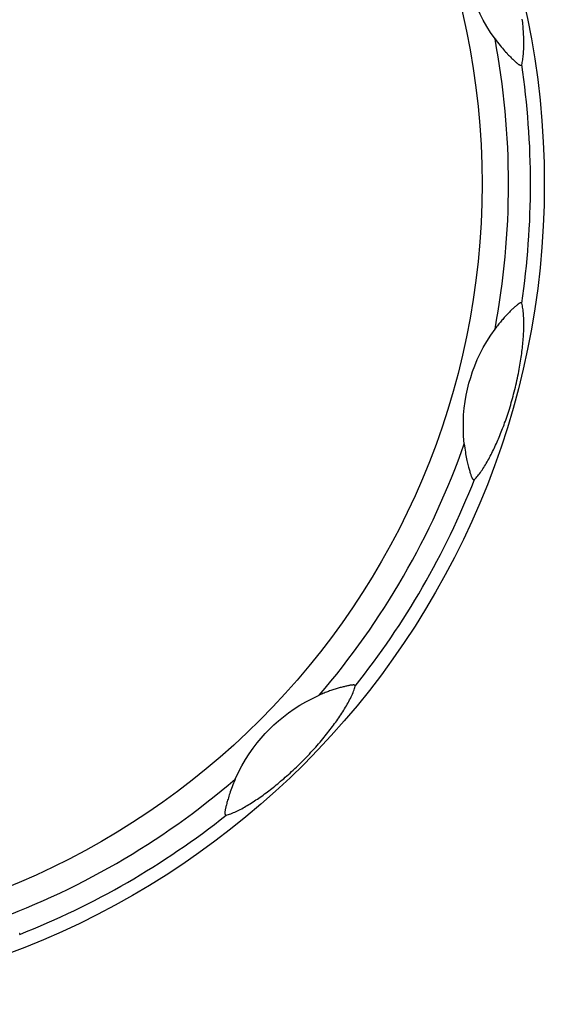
# Model space of a CAD drawing. Header units: millimetres. Extents: x 2431 to 3770, y -315 to 702.
# Tile 31 of 44: x 2904 to 2916, y -116 to -95. Entities that reach past the tile are written whole.
import ezdxf

# ---------------------------------------------------------------- set-up
doc = ezdxf.new("R2010")
doc.units = ezdxf.units.MM
doc.header["$LTSCALE"] = 65.395
doc.layers.add('5005-350G010DXF_CONTINUOUS_LINE', color=7, linetype='CONTINUOUS')

msp = doc.modelspace()

# ---------------------------------------------------------------- linework, layer by layer
at = {"layer": '5005-350G010DXF_CONTINUOUS_LINE', "color": 7, "linetype": 'Continuous'}
for points in [[(2914.811, -95.271), (2914.715, -95.134), (2914.629, -94.998), (2914.551, -94.862), (2914.482, -94.727), (2914.419, -94.592), (2914.364, -94.459), (2914.315, -94.329), (2914.273, -94.2), (2914.236, -94.071), (2914.204, -93.94), (2914.177, -93.808), (2914.154, -93.672), (2914.136, -93.53), (2914.123, -93.384), (2914.116, -93.234), (2914.116, -93.079), (2914.122, -92.919), (2914.136, -92.754)], [(2915.397, -95.839), (2915.404, -95.814), (2915.41, -95.789), (2915.416, -95.762), (2915.421, -95.733), (2915.425, -95.703), (2915.429, -95.672), (2915.432, -95.641), (2915.435, -95.608), (2915.438, -95.575), (2915.44, -95.542), (2915.442, -95.508), (2915.443, -95.473), (2915.444, -95.438), (2915.444, -95.402), (2915.444, -95.366), (2915.444, -95.33), (2915.443, -95.293), (2915.442, -95.256), (2915.441, -95.219), (2915.439, -95.182), (2915.437, -95.144), (2915.435, -95.106), (2915.432, -95.068), (2915.429, -95.03), (2915.426, -94.992), (2915.422, -94.953), (2915.419, -94.915), (2915.415, -94.876), (2915.41, -94.838)], [(2914.811, -95.271), (2914.839, -95.31), (2914.868, -95.347), (2914.895, -95.382), (2914.922, -95.415), (2914.948, -95.446), (2914.973, -95.476), (2914.998, -95.505), (2915.022, -95.532), (2915.045, -95.558), (2915.067, -95.582), (2915.088, -95.605), (2915.109, -95.627), (2915.129, -95.648), (2915.148, -95.667), (2915.166, -95.686), (2915.184, -95.703), (2915.2, -95.719), (2915.216, -95.735), (2915.231, -95.749), (2915.245, -95.762), (2915.258, -95.774), (2915.27, -95.785), (2915.281, -95.794), (2915.292, -95.803), (2915.302, -95.812), (2915.311, -95.819), (2915.32, -95.826), (2915.329, -95.832), (2915.338, -95.838), (2915.346, -95.842), (2915.353, -95.846), (2915.36, -95.848), (2915.366, -95.85), (2915.371, -95.851), (2915.376, -95.851), (2915.379, -95.85), (2915.383, -95.85), (2915.385, -95.849), (2915.388, -95.848), (2915.39, -95.847), (2915.392, -95.845), (2915.393, -95.844), (2915.395, -95.842), (2915.396, -95.841), (2915.397, -95.839)], [(2914.36, -104.941), (2914.378, -104.923), (2914.397, -104.904), (2914.415, -104.884), (2914.433, -104.861), (2914.452, -104.838), (2914.471, -104.813), (2914.49, -104.788), (2914.509, -104.761), (2914.527, -104.734), (2914.546, -104.706), (2914.565, -104.677), (2914.583, -104.648), (2914.601, -104.618), (2914.62, -104.587), (2914.638, -104.556), (2914.655, -104.524), (2914.673, -104.492), (2914.691, -104.46), (2914.708, -104.427), (2914.725, -104.393), (2914.742, -104.36), (2914.759, -104.326), (2914.776, -104.292), (2914.792, -104.257), (2914.809, -104.222), (2914.825, -104.187), (2914.841, -104.152), (2914.857, -104.117), (2914.872, -104.081), (2914.888, -104.045), (2914.903, -104.008), (2914.919, -103.972), (2914.934, -103.934), (2914.949, -103.896), (2914.964, -103.858), (2914.979, -103.819), (2914.994, -103.78), (2915.009, -103.74), (2915.023, -103.699), (2915.038, -103.658), (2915.053, -103.616), (2915.068, -103.573), (2915.082, -103.529), (2915.097, -103.485), (2915.112, -103.439), (2915.126, -103.394), (2915.141, -103.347), (2915.155, -103.301), (2915.168, -103.254), (2915.182, -103.208), (2915.195, -103.162), (2915.207, -103.115), (2915.22, -103.067), (2915.233, -103.019), (2915.245, -102.969), (2915.258, -102.918), (2915.27, -102.867), (2915.282, -102.816), (2915.293, -102.765), (2915.304, -102.715), (2915.314, -102.666), (2915.324, -102.618), (2915.334, -102.57), (2915.342, -102.523), (2915.351, -102.478), (2915.359, -102.432), (2915.366, -102.388), (2915.373, -102.344), (2915.38, -102.301), (2915.386, -102.258), (2915.392, -102.216), (2915.398, -102.174), (2915.403, -102.133), (2915.408, -102.092), (2915.413, -102.052), (2915.417, -102.012), (2915.421, -101.972), (2915.425, -101.932), (2915.428, -101.892), (2915.431, -101.853), (2915.434, -101.813), (2915.437, -101.774), (2915.439, -101.735), (2915.441, -101.696), (2915.442, -101.658), (2915.443, -101.619), (2915.444, -101.581), (2915.444, -101.544), (2915.444, -101.506), (2915.444, -101.469), (2915.443, -101.432), (2915.441, -101.395), (2915.439, -101.359), (2915.437, -101.324), (2915.434, -101.289), (2915.431, -101.254), (2915.427, -101.221), (2915.422, -101.189), (2915.417, -101.157), (2915.411, -101.128), (2915.404, -101.099), (2915.397, -101.072)], [(2915.397, -101.072), (2915.396, -101.071), (2915.395, -101.069), (2915.394, -101.068), (2915.393, -101.067), (2915.391, -101.065), (2915.389, -101.064), (2915.387, -101.063), (2915.385, -101.062), (2915.382, -101.062), (2915.379, -101.062), (2915.375, -101.062), (2915.371, -101.063), (2915.367, -101.064), (2915.361, -101.066), (2915.355, -101.068), (2915.349, -101.072), (2915.342, -101.076), (2915.335, -101.08), (2915.328, -101.085), (2915.321, -101.091), (2915.312, -101.097), (2915.303, -101.104), (2915.294, -101.112), (2915.283, -101.121), (2915.272, -101.131), (2915.26, -101.141), (2915.247, -101.153), (2915.233, -101.165), (2915.219, -101.179), (2915.204, -101.193), (2915.189, -101.206), (2915.175, -101.22), (2915.16, -101.235), (2915.145, -101.25), (2915.129, -101.266), (2915.113, -101.282), (2915.097, -101.299), (2915.08, -101.317), (2915.063, -101.334), (2915.047, -101.352), (2915.03, -101.37), (2915.013, -101.389), (2914.997, -101.408), (2914.98, -101.427), (2914.964, -101.446), (2914.947, -101.465), (2914.931, -101.485), (2914.915, -101.505), (2914.898, -101.525), (2914.881, -101.547), (2914.864, -101.568), (2914.847, -101.591), (2914.829, -101.615), (2914.811, -101.639)], [(2914.136, -104.157), (2914.122, -103.99), (2914.116, -103.829), (2914.116, -103.673), (2914.123, -103.521), (2914.137, -103.373), (2914.155, -103.23), (2914.178, -103.093), (2914.206, -102.96), (2914.239, -102.829), (2914.277, -102.7), (2914.319, -102.572), (2914.367, -102.443), (2914.422, -102.311), (2914.484, -102.178), (2914.554, -102.045), (2914.631, -101.91), (2914.716, -101.775), (2914.811, -101.639)], [(2914.136, -104.157), (2914.142, -104.204), (2914.148, -104.25), (2914.154, -104.294), (2914.161, -104.337), (2914.167, -104.377), (2914.174, -104.416), (2914.181, -104.452), (2914.189, -104.488), (2914.196, -104.522), (2914.203, -104.554), (2914.21, -104.585), (2914.217, -104.614), (2914.224, -104.642), (2914.23, -104.668), (2914.237, -104.693), (2914.243, -104.717), (2914.25, -104.739), (2914.255, -104.76), (2914.261, -104.78), (2914.267, -104.798), (2914.272, -104.815), (2914.277, -104.831), (2914.282, -104.845), (2914.287, -104.858), (2914.291, -104.87), (2914.296, -104.881), (2914.3, -104.892), (2914.305, -104.902), (2914.31, -104.911), (2914.314, -104.919), (2914.319, -104.925), (2914.324, -104.931), (2914.328, -104.935), (2914.332, -104.939), (2914.336, -104.941), (2914.339, -104.942), (2914.342, -104.944), (2914.345, -104.944), (2914.348, -104.944), (2914.35, -104.945), (2914.352, -104.944), (2914.355, -104.944), (2914.357, -104.943), (2914.359, -104.942), (2914.36, -104.941)], [(2908.911, -112.306), (2908.936, -112.299), (2908.961, -112.292), (2908.987, -112.283), (2909.015, -112.273), (2909.043, -112.262), (2909.071, -112.25), (2909.1, -112.237), (2909.13, -112.224), (2909.16, -112.21), (2909.19, -112.195), (2909.22, -112.179), (2909.251, -112.163), (2909.282, -112.146), (2909.313, -112.129), (2909.344, -112.111), (2909.375, -112.092), (2909.407, -112.073), (2909.438, -112.054), (2909.47, -112.034), (2909.501, -112.014), (2909.533, -111.993), (2909.565, -111.972), (2909.596, -111.951), (2909.628, -111.929), (2909.659, -111.907), (2909.691, -111.885), (2909.722, -111.863), (2909.754, -111.84), (2909.785, -111.817), (2909.816, -111.793), (2909.848, -111.769), (2909.88, -111.745), (2909.911, -111.72), (2909.943, -111.695), (2909.976, -111.67), (2910.008, -111.643), (2910.041, -111.617), (2910.073, -111.59), (2910.106, -111.562), (2910.14, -111.533), (2910.174, -111.505), (2910.208, -111.475), (2910.243, -111.444), (2910.278, -111.413), (2910.313, -111.381), (2910.348, -111.348), (2910.384, -111.315), (2910.42, -111.282), (2910.454, -111.249), (2910.489, -111.216), (2910.524, -111.182), (2910.558, -111.148), (2910.593, -111.113), (2910.628, -111.077), (2910.664, -111.04), (2910.7, -111.002), (2910.736, -110.964), (2910.772, -110.926), (2910.807, -110.888), (2910.842, -110.85), (2910.875, -110.813), (2910.908, -110.775), (2910.94, -110.739), (2910.971, -110.703), (2911.001, -110.667), (2911.03, -110.632), (2911.059, -110.597), (2911.087, -110.563), (2911.114, -110.529), (2911.141, -110.495), (2911.167, -110.462), (2911.193, -110.428), (2911.218, -110.395), (2911.243, -110.362), (2911.267, -110.33), (2911.291, -110.297), (2911.315, -110.264), (2911.338, -110.232), (2911.361, -110.199), (2911.383, -110.167), (2911.405, -110.134), (2911.427, -110.101), (2911.448, -110.069), (2911.469, -110.036), (2911.49, -110.003), (2911.51, -109.97), (2911.53, -109.938), (2911.549, -109.905), (2911.567, -109.873), (2911.586, -109.84), (2911.603, -109.808), (2911.62, -109.776), (2911.637, -109.743), (2911.653, -109.711), (2911.668, -109.68), (2911.682, -109.648), (2911.695, -109.617), (2911.707, -109.587), (2911.718, -109.557), (2911.728, -109.529), (2911.736, -109.501), (2911.744, -109.474)], [(2911.744, -109.474), (2911.744, -109.472), (2911.744, -109.47), (2911.743, -109.468), (2911.743, -109.466), (2911.742, -109.465), (2911.741, -109.463), (2911.739, -109.461), (2911.738, -109.459), (2911.736, -109.457), (2911.733, -109.455), (2911.73, -109.454), (2911.726, -109.452), (2911.721, -109.451), (2911.716, -109.45), (2911.709, -109.449), (2911.702, -109.449), (2911.695, -109.449), (2911.686, -109.45), (2911.677, -109.45), (2911.668, -109.451), (2911.658, -109.453), (2911.646, -109.454), (2911.634, -109.456), (2911.621, -109.459), (2911.606, -109.462), (2911.59, -109.465), (2911.573, -109.468), (2911.555, -109.472), (2911.536, -109.477), (2911.516, -109.481), (2911.497, -109.486), (2911.477, -109.491), (2911.457, -109.496), (2911.436, -109.501), (2911.414, -109.507), (2911.392, -109.513), (2911.37, -109.52), (2911.347, -109.527), (2911.324, -109.534), (2911.3, -109.541), (2911.277, -109.548), (2911.253, -109.556), (2911.229, -109.564), (2911.206, -109.572), (2911.182, -109.58), (2911.158, -109.589), (2911.134, -109.598), (2911.11, -109.607), (2911.085, -109.617), (2911.06, -109.626), (2911.034, -109.637), (2911.007, -109.648), (2910.98, -109.659), (2910.952, -109.672)], [(2909.109, -111.515), (2909.18, -111.363), (2909.255, -111.22), (2909.334, -111.085), (2909.416, -110.957), (2909.502, -110.836), (2909.589, -110.721), (2909.678, -110.614), (2909.768, -110.513), (2909.862, -110.416), (2909.959, -110.323), (2910.06, -110.234), (2910.166, -110.146), (2910.28, -110.059), (2910.4, -109.975), (2910.527, -109.894), (2910.661, -109.816), (2910.802, -109.742), (2910.952, -109.672)], [(2909.109, -111.515), (2909.09, -111.559), (2909.073, -111.601), (2909.056, -111.643), (2909.041, -111.682), (2909.026, -111.721), (2909.013, -111.758), (2909.001, -111.793), (2908.989, -111.827), (2908.979, -111.86), (2908.969, -111.892), (2908.959, -111.922), (2908.951, -111.951), (2908.943, -111.978), (2908.935, -112.005), (2908.928, -112.03), (2908.922, -112.053), (2908.916, -112.076), (2908.911, -112.097), (2908.906, -112.117), (2908.902, -112.135), (2908.898, -112.153), (2908.894, -112.168), (2908.892, -112.183), (2908.889, -112.197), (2908.887, -112.21), (2908.885, -112.222), (2908.884, -112.233), (2908.883, -112.244), (2908.883, -112.254), (2908.883, -112.263), (2908.884, -112.271), (2908.885, -112.279), (2908.886, -112.285), (2908.888, -112.289), (2908.89, -112.293), (2908.892, -112.296), (2908.895, -112.299), (2908.897, -112.301), (2908.899, -112.302), (2908.901, -112.304), (2908.903, -112.305), (2908.905, -112.305), (2908.907, -112.306), (2908.909, -112.306), (2908.911, -112.306)], [(2904.379, -114.923), (2904.38, -114.921), (2904.381, -114.92), (2904.381, -114.918), (2904.382, -114.916), (2904.382, -114.914), (2904.382, -114.912), (2904.382, -114.909), (2904.381, -114.907), (2904.38, -114.904), (2904.379, -114.902), (2904.377, -114.899)]]:
    msp.add_lwpolyline(points, dxfattribs=at)
for radius in [18, 16.633]:
    msp.add_circle((2897.893, -98.455), radius, dxfattribs=at)
for radius, start, end in [(17.215, 349.3417, 10.6588), (17.698, 351.497, 8.5028), (17.215, 319.3417, 340.6588), (17.698, 321.497, 338.5028), (17.215, 289.3417, 310.6585), (17.698, 291.497, 308.5028)]:
    msp.add_arc((2897.893, -98.455), radius, start, end, dxfattribs=at)

doc.saveas('drawing.dxf')
